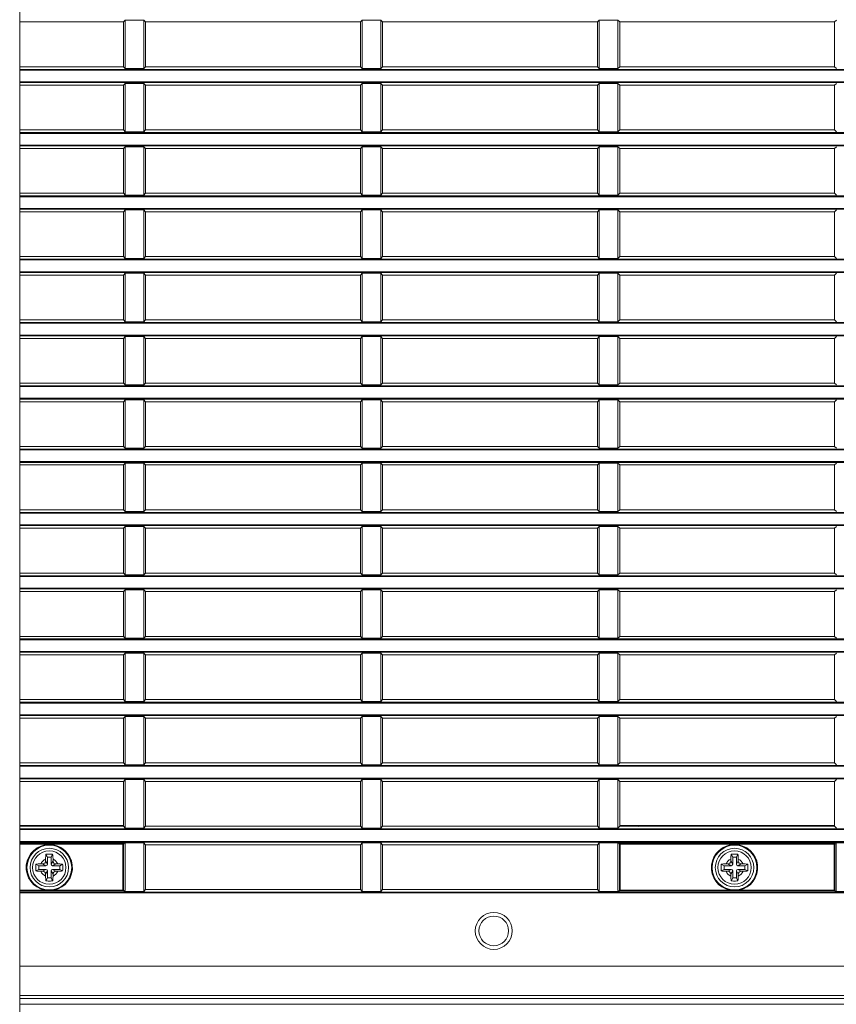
# Model space of a CAD drawing. Header units: millimetres. Extents: x 3925 to 5043, y -86 to 778.
# Tile 110 of 157: x 4656 to 4683, y 265 to 298. Entities that reach past the tile are written whole.
import ezdxf

# ---------------------------------------------------------------- set-up
doc = ezdxf.new("R2010")
doc.units = ezdxf.units.MM
doc.header["$LTSCALE"] = 46.255
doc.header["$PDMODE"] = 3
doc.header["$PDSIZE"] = 1
doc.layers.get('Defpoints').update_dxf_attribs({"linetype": 'CONTINUOUS'})
for name, color, linetype in [('140-154101-01_RIGGDXF_DIMENSION', 7, 'CONTINUOUS'), ('140-154101-0DXF_CONTINUOUS_LINE', 7, 'CONTINUOUS'), ('85-1A626G050DXF_CONTINUOUS_LINE', 7, 'CONTINUOUS'), ('H30-BOTTOM-CDXF_CONTINUOUS_LINE', 7, 'CONTINUOUS'), ('H30-LEFT-COVDXF_CONTINUOUS_LINE', 7, 'CONTINUOUS')]:
    doc.layers.add(name, color=color, linetype=linetype)
doc.styles.add('SLDTEXTSTYLE0', font='arialbd.ttf', dxfattribs={"height": 5.5})
doc.dimstyles.new('SLDDIMSTYLE2', dxfattribs={"dimtxt": 5.650301, "dimasz": 4.572, "dimexe": 0, "dimexo": 0.0625, "dimgap": 1.412575, "dimtad": 0, "dimtih": 1, "dimtoh": 1, "dimlfac": 3.5, "dimrnd": 1e-09, "dimzin": 4, "dimdsep": 46, "dimtxsty": 'SLDTEXTSTYLE0', "dimsah": 1, "dimcen": 0.09, "dimadec": 0, "dimazin": 1, "dimtol": 1, "dimtp": 0.5, "dimtm": 0.5, "dimtfac": 1, "dimtdec": 1, "dimtofl": 0, "dimtmove": 0, "dimatfit": 3, "dimfxl": 1, "dimfrac": 2, "dimtolj": 1, "dimarcsym": 0})

# ---------------------------------------------------------------- blocks, each defined once
blk = doc.blocks.new('*D69')
at = {"layer": '140-154101-01_RIGGDXF_DIMENSION', "color": 0, "linetype": 'Continuous', "lineweight": -2}
for p, q in [((4758.217, 271.493), (4758.217, 194.516)), ((4718.217, 266.215), (4718.217, 194.516)), ((4718.217, 194.516), (4666.841, 194.516)), ((4754.217, 194.516), (4722.217, 194.516))]:
    blk.add_line(p, q, dxfattribs=at)
at = {"layer": '140-154101-01_RIGGDXF_DIMENSION', "color": 0, "linetype": 'Continuous'}
for points in [[(4722.217, 195.182), (4722.217, 193.849), (4718.217, 194.516)], [(4754.217, 195.182), (4754.217, 193.849), (4758.217, 194.516)]]:
    blk.add_solid(points, dxfattribs=at)
at = {"layer": 'Defpoints', "color": 0, "linetype": 'Continuous'}
for p in [(4758.217, 271.556), (4718.217, 266.277), (4758.217, 194.516)]:
    blk.add_point(p, dxfattribs=at)
at = {"layer": '140-154101-01_RIGGDXF_DIMENSION', "color": 0, "linetype": 'Continuous', "insert": (4690.529, 199.464), "char_height": 5.5, "attachment_point": 5, "style": 'SLDTEXTSTYLE0'}
blk.add_mtext('\\A1;160.00 [6.30]', dxfattribs=at)

msp = doc.modelspace()

# ---------------------------------------------------------------- linework, layer by layer
at = {"layer": '140-154101-0DXF_CONTINUOUS_LINE', "color": 7, "linetype": 'Continuous', "lineweight": 0}
msp.add_line((4655.7174, 242.6807), (4655.7174, 300.4307), dxfattribs=at)
at = {"layer": '85-1A626G050DXF_CONTINUOUS_LINE', "color": 7, "linetype": 'Continuous', "lineweight": 0}
for p, q in [((4656.6549, 269.9482), (4656.6051, 270.0478)), ((4656.7799, 269.9482), (4656.8298, 270.0478)), ((4679.7799, 269.9482), (4679.7301, 270.0478)), ((4679.9049, 269.9482), (4679.9548, 270.0478)), ((4656.3674, 269.6607), (4656.2678, 269.7105)), ((4656.431, 269.7232), (4656.4924, 269.7232)), ((4656.6049, 269.6607), (4656.4924, 269.7232)), ((4656.5924, 269.8846), (4656.5924, 269.8232)), ((4656.6549, 269.7107), (4656.5924, 269.8232)), ((4656.7799, 269.9482), (4656.6549, 269.9482)), ((4656.6549, 269.9482), (4656.6549, 269.7107)), ((4656.7799, 269.7107), (4656.7799, 269.9482)), ((4656.7799, 269.7107), (4656.8424, 269.8232)), ((4656.8299, 269.6607), (4656.9424, 269.7232)), ((4656.8424, 269.8846), (4656.8424, 269.8232)), ((4657.0038, 269.7232), (4656.9424, 269.7232)), ((4657.0674, 269.6607), (4657.1671, 269.7105)), ((4679.4924, 269.6607), (4679.3928, 269.7105)), ((4679.556, 269.7232), (4679.6174, 269.7232)), ((4679.7299, 269.6607), (4679.6174, 269.7232)), ((4679.7174, 269.8846), (4679.7174, 269.8232)), ((4679.7799, 269.7107), (4679.7174, 269.8232)), ((4679.9049, 269.9482), (4679.7799, 269.9482)), ((4679.7799, 269.9482), (4679.7799, 269.7107)), ((4679.9049, 269.7107), (4679.9049, 269.9482)), ((4679.9049, 269.7107), (4679.9674, 269.8232)), ((4679.9549, 269.6607), (4680.0674, 269.7232)), ((4679.9674, 269.8846), (4679.9674, 269.8232)), ((4680.1288, 269.7232), (4680.0674, 269.7232)), ((4680.1924, 269.6607), (4680.2921, 269.7105)), ((4656.3674, 269.5357), (4656.2678, 269.4858)), ((4656.6049, 269.6607), (4656.3674, 269.6607)), ((4656.3674, 269.6607), (4656.3674, 269.5357)), ((4656.3674, 269.5357), (4656.6049, 269.5357)), ((4656.431, 269.4732), (4656.4924, 269.4732)), ((4656.6049, 269.5357), (4656.4924, 269.4732)), ((4656.6549, 269.4857), (4656.5924, 269.3732)), ((4656.5924, 269.3117), (4656.5924, 269.3732)), ((4656.6549, 269.4857), (4656.6549, 269.2482)), ((4656.7799, 269.4857), (4656.8424, 269.3732)), ((4656.7799, 269.2482), (4656.7799, 269.4857)), ((4657.0674, 269.6607), (4656.8299, 269.6607)), ((4656.8299, 269.5357), (4657.0674, 269.5357)), ((4656.8299, 269.5357), (4656.9424, 269.4732)), ((4656.8424, 269.3117), (4656.8424, 269.3732)), ((4657.0038, 269.4732), (4656.9424, 269.4732)), ((4657.0674, 269.5357), (4657.0674, 269.6607)), ((4657.0674, 269.5357), (4657.1671, 269.4858)), ((4679.4924, 269.5357), (4679.3928, 269.4858)), ((4679.7299, 269.6607), (4679.4924, 269.6607)), ((4679.4924, 269.6607), (4679.4924, 269.5357)), ((4679.4924, 269.5357), (4679.7299, 269.5357)), ((4679.556, 269.4732), (4679.6174, 269.4732)), ((4679.7299, 269.5357), (4679.6174, 269.4732)), ((4679.7799, 269.4857), (4679.7174, 269.3732)), ((4679.7174, 269.3117), (4679.7174, 269.3732)), ((4679.7799, 269.4857), (4679.7799, 269.2482)), ((4679.9049, 269.4857), (4679.9674, 269.3732)), ((4679.9049, 269.2482), (4679.9049, 269.4857)), ((4680.1924, 269.6607), (4679.9549, 269.6607)), ((4679.9549, 269.5357), (4680.1924, 269.5357)), ((4679.9549, 269.5357), (4680.0674, 269.4732)), ((4679.9674, 269.3117), (4679.9674, 269.3732)), ((4680.1288, 269.4732), (4680.0674, 269.4732)), ((4680.1924, 269.5357), (4680.1924, 269.6607)), ((4680.1924, 269.5357), (4680.2921, 269.4858)), ((4656.6549, 269.2482), (4656.6051, 269.1485)), ((4656.6549, 269.2482), (4656.7799, 269.2482)), ((4656.7799, 269.2482), (4656.8298, 269.1485)), ((4679.7799, 269.2482), (4679.7301, 269.1485)), ((4679.7799, 269.2482), (4679.9049, 269.2482)), ((4679.9049, 269.2482), (4679.9548, 269.1485))]:
    msp.add_line(p, q, dxfattribs=at)
for points in [[(4656.5924, 269.8846), (4656.5928, 269.9147), (4656.5938, 269.9406), (4656.5951, 269.963), (4656.5967, 269.9826), (4656.5984, 270.0003), (4656.6004, 270.0167), (4656.6026, 270.0325), (4656.6051, 270.0478)], [(4656.6051, 270.0478), (4656.6422, 270.0498), (4656.6797, 270.051), (4656.7174, 270.0514)], [(4656.7174, 270.0514), (4656.7552, 270.051), (4656.7927, 270.0498), (4656.8298, 270.0478)], [(4656.8298, 270.0478), (4656.8323, 270.0324), (4656.8345, 270.0164), (4656.8365, 269.9998), (4656.8382, 269.9821), (4656.8398, 269.9624), (4656.8411, 269.9402), (4656.8421, 269.9144), (4656.8424, 269.8846)], [(4679.7174, 269.8846), (4679.7178, 269.9147), (4679.7188, 269.9406), (4679.7201, 269.963), (4679.7217, 269.9826), (4679.7234, 270.0003), (4679.7254, 270.0167), (4679.7276, 270.0325), (4679.7301, 270.0478)], [(4679.7301, 270.0478), (4679.7672, 270.0498), (4679.8047, 270.051), (4679.8424, 270.0514)], [(4679.8424, 270.0514), (4679.8802, 270.051), (4679.9177, 270.0498), (4679.9548, 270.0478)], [(4679.9548, 270.0478), (4679.9573, 270.0324), (4679.9595, 270.0164), (4679.9615, 269.9998), (4679.9632, 269.9821), (4679.9648, 269.9624), (4679.9661, 269.9402), (4679.9671, 269.9144), (4679.9674, 269.8846)], [(4656.2678, 269.4858), (4656.266, 269.5178), (4656.2648, 269.5499), (4656.2642, 269.5821), (4656.2642, 269.6143), (4656.2648, 269.6464), (4656.266, 269.6785), (4656.2678, 269.7105)], [(4656.2678, 269.7105), (4656.3043, 269.7159), (4656.3441, 269.7199), (4656.3867, 269.7223), (4656.431, 269.7232)], [(4657.0038, 269.7232), (4657.0394, 269.7226), (4657.074, 269.721), (4657.1071, 269.7184), (4657.1382, 269.7149), (4657.1671, 269.7105)], [(4657.1671, 269.7105), (4657.1689, 269.6785), (4657.1701, 269.6464), (4657.1707, 269.6143), (4657.1707, 269.582), (4657.1701, 269.5499), (4657.1689, 269.5178), (4657.1671, 269.4858)], [(4679.3928, 269.4858), (4679.391, 269.5178), (4679.3898, 269.5499), (4679.3892, 269.5821), (4679.3892, 269.6143), (4679.3898, 269.6464), (4679.391, 269.6785), (4679.3928, 269.7105)], [(4679.3928, 269.7105), (4679.4293, 269.7159), (4679.4691, 269.7199), (4679.5117, 269.7223), (4679.556, 269.7232)], [(4680.1288, 269.7232), (4680.1644, 269.7226), (4680.199, 269.721), (4680.2321, 269.7184), (4680.2632, 269.7149), (4680.2921, 269.7105)], [(4680.2921, 269.7105), (4680.2939, 269.6785), (4680.2951, 269.6464), (4680.2957, 269.6143), (4680.2957, 269.582), (4680.2951, 269.5499), (4680.2939, 269.5178), (4680.2921, 269.4858)], [(4656.431, 269.4732), (4656.3955, 269.4737), (4656.3609, 269.4753), (4656.3278, 269.4779), (4656.2967, 269.4814), (4656.2678, 269.4858)], [(4657.1671, 269.4858), (4657.1306, 269.4804), (4657.0908, 269.4765), (4657.0482, 269.474), (4657.0038, 269.4732)], [(4679.556, 269.4732), (4679.5205, 269.4737), (4679.4859, 269.4753), (4679.4528, 269.4779), (4679.4217, 269.4814), (4679.3928, 269.4858)], [(4680.2921, 269.4858), (4680.2556, 269.4804), (4680.2158, 269.4765), (4680.1732, 269.474), (4680.1288, 269.4732)], [(4656.6051, 269.1485), (4656.6026, 269.1639), (4656.6004, 269.1799), (4656.5984, 269.1965), (4656.5966, 269.2142), (4656.5951, 269.2339), (4656.5938, 269.2561), (4656.5928, 269.2819), (4656.5924, 269.3117)], [(4656.7174, 269.1449), (4656.6797, 269.1453), (4656.6422, 269.1465), (4656.6051, 269.1485)], [(4656.8298, 269.1485), (4656.7927, 269.1465), (4656.7552, 269.1453), (4656.7174, 269.1449)], [(4656.8424, 269.3117), (4656.8421, 269.2816), (4656.8411, 269.2557), (4656.8398, 269.2333), (4656.8382, 269.2137), (4656.8364, 269.196), (4656.8345, 269.1796), (4656.8322, 269.1638), (4656.8298, 269.1485)], [(4679.7301, 269.1485), (4679.7276, 269.1639), (4679.7254, 269.1799), (4679.7234, 269.1965), (4679.7216, 269.2142), (4679.7201, 269.2339), (4679.7188, 269.2561), (4679.7178, 269.2819), (4679.7174, 269.3117)], [(4679.8424, 269.1449), (4679.8047, 269.1453), (4679.7672, 269.1465), (4679.7301, 269.1485)], [(4679.9548, 269.1485), (4679.9177, 269.1465), (4679.8802, 269.1453), (4679.8424, 269.1449)], [(4679.9674, 269.3117), (4679.9671, 269.2816), (4679.9661, 269.2557), (4679.9648, 269.2333), (4679.9632, 269.2137), (4679.9614, 269.196), (4679.9595, 269.1796), (4679.9572, 269.1638), (4679.9548, 269.1485)]]:
    msp.add_lwpolyline(points, dxfattribs=at)
for centre in [(4656.7174, 269.5982), (4679.8424, 269.5982)]:
    msp.add_circle(centre, 0.5625, dxfattribs=at)
for centre, radius, start, end in [((4656.7174, 269.5982), 0.3125, 113.57818, 156.42182), ((4656.4924, 269.8232), 0.1, 270, 0), ((4656.6049, 269.7107), 0.05, 270, 0), ((4656.8299, 269.7107), 0.05, 180, 270), ((4656.7174, 269.5982), 0.3125, 23.57818, 66.42182), ((4656.9424, 269.8232), 0.1, 180, 270), ((4679.8424, 269.5982), 0.3125, 113.57818, 156.42182), ((4679.6174, 269.8232), 0.1, 270, 0), ((4679.7299, 269.7107), 0.05, 270, 0), ((4679.9549, 269.7107), 0.05, 180, 270), ((4679.8424, 269.5982), 0.3125, 23.57818, 66.42182), ((4680.0674, 269.8232), 0.1, 180, 270), ((4656.7174, 269.5982), 0.3125, 203.57818, 246.42182), ((4656.4924, 269.3732), 0.1, 0, 90), ((4656.6049, 269.4857), 0.05, 0, 90), ((4656.8299, 269.4857), 0.05, 90, 180), ((4656.7174, 269.5982), 0.3125, 293.57818, 336.42182), ((4656.9424, 269.3732), 0.1, 90, 180), ((4679.8424, 269.5982), 0.3125, 203.57818, 246.42182), ((4679.6174, 269.3732), 0.1, 0, 90), ((4679.7299, 269.4857), 0.05, 0, 90), ((4679.9549, 269.4857), 0.05, 90, 180), ((4679.8424, 269.5982), 0.3125, 293.57818, 336.42182), ((4680.0674, 269.3732), 0.1, 90, 180)]:
    msp.add_arc(centre, radius, start, end, dxfattribs=at)
at = {"layer": 'H30-BOTTOM-CDXF_CONTINUOUS_LINE', "color": 7, "linetype": 'Continuous', "lineweight": 0}
for p, q in [((4656.8367, 270.9932), (4656.8352, 271.0232)), ((4705.7174, 264.9875), (4655.7174, 264.9875))]:
    msp.add_line(p, q, dxfattribs=at)
msp.add_arc((4683.0924, 277.9307), 9.5, 226.73732, 227.00105, dxfattribs=at)
at = {"layer": 'H30-LEFT-COVDXF_CONTINUOUS_LINE', "color": 7, "linetype": 'Continuous', "lineweight": 0}
for p, q in [((4659.2174, 298.1232), (4655.7174, 298.1232)), ((4659.2788, 298.1845), (4659.2174, 298.1232)), ((4659.2174, 298.1232), (4659.2174, 296.6132)), ((4659.2788, 296.5518), (4659.2788, 298.1845)), ((4659.2788, 298.1845), (4659.906, 298.1845)), ((4659.906, 298.1845), (4659.906, 296.5518)), ((4659.9674, 298.1232), (4659.906, 298.1845)), ((4659.9674, 296.6132), (4659.9674, 298.1232)), ((4667.2174, 298.1232), (4659.9674, 298.1232)), ((4667.2788, 298.1845), (4667.2174, 298.1232)), ((4667.2174, 298.1232), (4667.2174, 296.6132)), ((4667.2788, 296.5518), (4667.2788, 298.1845)), ((4667.2788, 298.1845), (4667.906, 298.1845)), ((4667.906, 298.1845), (4667.906, 296.5518)), ((4667.9674, 298.1232), (4667.906, 298.1845)), ((4667.9674, 296.6132), (4667.9674, 298.1232)), ((4675.2174, 298.1232), (4667.9674, 298.1232)), ((4675.2788, 298.1845), (4675.2174, 298.1232)), ((4675.2174, 298.1232), (4675.2174, 296.6132)), ((4675.2788, 298.1845), (4675.906, 298.1845)), ((4675.2788, 296.5518), (4675.2788, 298.1845)), ((4675.906, 298.1845), (4675.906, 296.5518)), ((4675.9674, 298.1232), (4675.906, 298.1845)), ((4683.2174, 298.1232), (4675.9674, 298.1232)), ((4675.9674, 296.6132), (4675.9674, 298.1232)), ((4683.2788, 298.1845), (4683.2174, 298.1232)), ((4683.2174, 298.1232), (4683.2174, 296.6132)), ((4655.7174, 296.6132), (4659.2174, 296.6132)), ((4659.2174, 296.6132), (4659.2788, 296.5518)), ((4659.906, 296.5518), (4659.9674, 296.6132)), ((4659.9674, 296.6132), (4667.2174, 296.6132)), ((4667.2174, 296.6132), (4667.2788, 296.5518)), ((4667.906, 296.5518), (4667.9674, 296.6132)), ((4667.9674, 296.6132), (4675.2174, 296.6132)), ((4675.2174, 296.6132), (4675.2788, 296.5518)), ((4675.906, 296.5518), (4675.9674, 296.6132)), ((4675.9674, 296.6132), (4683.2174, 296.6132)), ((4683.2174, 296.6132), (4683.2788, 296.5518)), ((4705.7174, 296.5238), (4655.7174, 296.5238)), ((4705.7174, 296.4989), (4655.7174, 296.4989)), ((4659.906, 296.5518), (4659.2788, 296.5518)), ((4667.906, 296.5518), (4667.2788, 296.5518)), ((4675.906, 296.5518), (4675.2788, 296.5518)), ((4655.7174, 296.1024), (4705.7174, 296.1024)), ((4655.7174, 296.0775), (4705.7174, 296.0775)), ((4659.2174, 295.9882), (4655.7174, 295.9882)), ((4659.2788, 296.0495), (4659.2174, 295.9882)), ((4659.2174, 295.9882), (4659.2174, 294.4782)), ((4659.2788, 294.4168), (4659.2788, 296.0495)), ((4659.2788, 296.0495), (4659.906, 296.0495)), ((4659.906, 296.0495), (4659.906, 294.4168)), ((4659.9674, 295.9882), (4659.906, 296.0495)), ((4659.9674, 294.4782), (4659.9674, 295.9882)), ((4667.2174, 295.9882), (4659.9674, 295.9882)), ((4667.2788, 296.0495), (4667.2174, 295.9882)), ((4667.2174, 295.9882), (4667.2174, 294.4782)), ((4667.2788, 294.4168), (4667.2788, 296.0495)), ((4667.2788, 296.0495), (4667.906, 296.0495)), ((4667.906, 296.0495), (4667.906, 294.4168)), ((4667.9674, 295.9882), (4667.906, 296.0495)), ((4667.9674, 294.4782), (4667.9674, 295.9882)), ((4675.2174, 295.9882), (4667.9674, 295.9882)), ((4675.2788, 296.0495), (4675.2174, 295.9882)), ((4675.2174, 295.9882), (4675.2174, 294.4782)), ((4675.2788, 296.0495), (4675.906, 296.0495)), ((4675.2788, 294.4168), (4675.2788, 296.0495)), ((4675.906, 296.0495), (4675.906, 294.4168)), ((4675.9674, 295.9882), (4675.906, 296.0495)), ((4683.2174, 295.9882), (4675.9674, 295.9882)), ((4675.9674, 294.4782), (4675.9674, 295.9882)), ((4683.2788, 296.0495), (4683.2174, 295.9882)), ((4683.2174, 295.9882), (4683.2174, 294.4782)), ((4655.7174, 294.4782), (4659.2174, 294.4782)), ((4705.7174, 294.3888), (4655.7174, 294.3888)), ((4705.7174, 294.3639), (4655.7174, 294.3639)), ((4659.2174, 294.4782), (4659.2788, 294.4168)), ((4659.906, 294.4168), (4659.2788, 294.4168)), ((4659.906, 294.4168), (4659.9674, 294.4782)), ((4659.9674, 294.4782), (4667.2174, 294.4782)), ((4667.2174, 294.4782), (4667.2788, 294.4168)), ((4667.906, 294.4168), (4667.2788, 294.4168)), ((4667.906, 294.4168), (4667.9674, 294.4782)), ((4667.9674, 294.4782), (4675.2174, 294.4782)), ((4675.2174, 294.4782), (4675.2788, 294.4168)), ((4675.906, 294.4168), (4675.2788, 294.4168)), ((4675.906, 294.4168), (4675.9674, 294.4782)), ((4675.9674, 294.4782), (4683.2174, 294.4782)), ((4683.2174, 294.4782), (4683.2788, 294.4168)), ((4655.7174, 293.9674), (4705.7174, 293.9674)), ((4655.7174, 293.9425), (4705.7174, 293.9425)), ((4659.2174, 293.8532), (4655.7174, 293.8532)), ((4659.2788, 293.9145), (4659.2174, 293.8532)), ((4659.2174, 293.8532), (4659.2174, 292.3432)), ((4659.2788, 292.2818), (4659.2788, 293.9145)), ((4659.2788, 293.9145), (4659.906, 293.9145)), ((4659.906, 293.9145), (4659.906, 292.2818)), ((4659.9674, 293.8532), (4659.906, 293.9145)), ((4659.9674, 292.3432), (4659.9674, 293.8532)), ((4667.2174, 293.8532), (4659.9674, 293.8532)), ((4667.2788, 293.9145), (4667.2174, 293.8532)), ((4667.2174, 293.8532), (4667.2174, 292.3432)), ((4667.2788, 292.2818), (4667.2788, 293.9145)), ((4667.2788, 293.9145), (4667.906, 293.9145)), ((4667.906, 293.9145), (4667.906, 292.2818)), ((4667.9674, 293.8532), (4667.906, 293.9145)), ((4667.9674, 292.3432), (4667.9674, 293.8532)), ((4675.2174, 293.8532), (4667.9674, 293.8532)), ((4675.2788, 293.9145), (4675.2174, 293.8532)), ((4675.2174, 293.8532), (4675.2174, 292.3432)), ((4675.2788, 293.9145), (4675.906, 293.9145)), ((4675.2788, 292.2818), (4675.2788, 293.9145)), ((4675.906, 293.9145), (4675.906, 292.2818)), ((4675.9674, 293.8532), (4675.906, 293.9145)), ((4683.2174, 293.8532), (4675.9674, 293.8532)), ((4675.9674, 292.3432), (4675.9674, 293.8532)), ((4683.2788, 293.9145), (4683.2174, 293.8532)), ((4683.2174, 293.8532), (4683.2174, 292.3432)), ((4655.7174, 292.3432), (4659.2174, 292.3432)), ((4659.2174, 292.3432), (4659.2788, 292.2818)), ((4659.906, 292.2818), (4659.2788, 292.2818)), ((4659.906, 292.2818), (4659.9674, 292.3432)), ((4659.9674, 292.3432), (4667.2174, 292.3432)), ((4667.2174, 292.3432), (4667.2788, 292.2818)), ((4667.906, 292.2818), (4667.2788, 292.2818)), ((4667.906, 292.2818), (4667.9674, 292.3432)), ((4667.9674, 292.3432), (4675.2174, 292.3432)), ((4675.2174, 292.3432), (4675.2788, 292.2818)), ((4675.906, 292.2818), (4675.2788, 292.2818)), ((4675.906, 292.2818), (4675.9674, 292.3432)), ((4675.9674, 292.3432), (4683.2174, 292.3432)), ((4683.2174, 292.3432), (4683.2788, 292.2818)), ((4705.7174, 292.2538), (4655.7174, 292.2538)), ((4705.7174, 292.2289), (4655.7174, 292.2289)), ((4655.7174, 291.8324), (4705.7174, 291.8324)), ((4655.7174, 291.8075), (4705.7174, 291.8075)), ((4659.2174, 291.7182), (4655.7174, 291.7182)), ((4659.2788, 291.7795), (4659.2174, 291.7182)), ((4659.2174, 291.7182), (4659.2174, 290.2082)), ((4659.2788, 291.7795), (4659.906, 291.7795)), ((4659.2788, 290.1468), (4659.2788, 291.7795)), ((4659.9674, 291.7182), (4659.906, 291.7795)), ((4659.906, 291.7795), (4659.906, 290.1468)), ((4667.2174, 291.7182), (4659.9674, 291.7182)), ((4659.9674, 290.2082), (4659.9674, 291.7182)), ((4667.2788, 291.7795), (4667.2174, 291.7182)), ((4667.2174, 291.7182), (4667.2174, 290.2082)), ((4667.2788, 291.7795), (4667.906, 291.7795)), ((4667.2788, 290.1468), (4667.2788, 291.7795)), ((4667.906, 291.7795), (4667.906, 290.1468)), ((4667.9674, 291.7182), (4667.906, 291.7795)), ((4675.2174, 291.7182), (4667.9674, 291.7182)), ((4667.9674, 290.2082), (4667.9674, 291.7182)), ((4675.2788, 291.7795), (4675.2174, 291.7182)), ((4675.2174, 291.7182), (4675.2174, 290.2082)), ((4675.2788, 291.7795), (4675.906, 291.7795)), ((4675.2788, 290.1468), (4675.2788, 291.7795)), ((4675.906, 291.7795), (4675.906, 290.1468)), ((4675.9674, 291.7182), (4675.906, 291.7795)), ((4683.2174, 291.7182), (4675.9674, 291.7182)), ((4675.9674, 290.2082), (4675.9674, 291.7182)), ((4683.2788, 291.7795), (4683.2174, 291.7182)), ((4683.2174, 291.7182), (4683.2174, 290.2082)), ((4655.7174, 290.2082), (4659.2174, 290.2082)), ((4705.7174, 290.1188), (4655.7174, 290.1188)), ((4705.7174, 290.0939), (4655.7174, 290.0939)), ((4659.2174, 290.2082), (4659.2788, 290.1468)), ((4659.906, 290.1468), (4659.2788, 290.1468)), ((4659.906, 290.1468), (4659.9674, 290.2082)), ((4659.9674, 290.2082), (4667.2174, 290.2082)), ((4667.2174, 290.2082), (4667.2788, 290.1468)), ((4667.906, 290.1468), (4667.2788, 290.1468)), ((4667.906, 290.1468), (4667.9674, 290.2082)), ((4667.9674, 290.2082), (4675.2174, 290.2082)), ((4675.2174, 290.2082), (4675.2788, 290.1468)), ((4675.906, 290.1468), (4675.2788, 290.1468)), ((4675.906, 290.1468), (4675.9674, 290.2082)), ((4675.9674, 290.2082), (4683.2174, 290.2082)), ((4683.2174, 290.2082), (4683.2788, 290.1468)), ((4655.7174, 289.6974), (4705.7174, 289.6974)), ((4655.7174, 289.6725), (4705.7174, 289.6725)), ((4659.2788, 289.6445), (4659.2174, 289.5832)), ((4659.2788, 289.6445), (4659.906, 289.6445)), ((4659.2788, 288.0118), (4659.2788, 289.6445)), ((4659.9674, 289.5832), (4659.906, 289.6445)), ((4659.906, 289.6445), (4659.906, 288.0118)), ((4667.2788, 289.6445), (4667.2174, 289.5832)), ((4667.2788, 289.6445), (4667.906, 289.6445)), ((4667.2788, 288.0118), (4667.2788, 289.6445)), ((4667.906, 289.6445), (4667.906, 288.0118)), ((4667.9674, 289.5832), (4667.906, 289.6445)), ((4675.2788, 289.6445), (4675.2174, 289.5832)), ((4675.2788, 289.6445), (4675.906, 289.6445)), ((4675.2788, 288.0118), (4675.2788, 289.6445)), ((4675.9674, 289.5832), (4675.906, 289.6445)), ((4675.906, 289.6445), (4675.906, 288.0118)), ((4683.2788, 289.6445), (4683.2174, 289.5832)), ((4659.2174, 289.5832), (4655.7174, 289.5832)), ((4659.2174, 289.5832), (4659.2174, 288.0732)), ((4667.2174, 289.5832), (4659.9674, 289.5832)), ((4659.9674, 288.0732), (4659.9674, 289.5832)), ((4667.2174, 289.5832), (4667.2174, 288.0732)), ((4675.2174, 289.5832), (4667.9674, 289.5832)), ((4667.9674, 288.0732), (4667.9674, 289.5832)), ((4675.2174, 289.5832), (4675.2174, 288.0732)), ((4683.2174, 289.5832), (4675.9674, 289.5832)), ((4675.9674, 288.0732), (4675.9674, 289.5832)), ((4683.2174, 289.5832), (4683.2174, 288.0732)), ((4655.7174, 288.0732), (4659.2174, 288.0732)), ((4705.7174, 287.9838), (4655.7174, 287.9838)), ((4705.7174, 287.9589), (4655.7174, 287.9589)), ((4659.2174, 288.0732), (4659.2788, 288.0118)), ((4659.906, 288.0118), (4659.2788, 288.0118)), ((4659.906, 288.0118), (4659.9674, 288.0732)), ((4659.9674, 288.0732), (4667.2174, 288.0732)), ((4667.2174, 288.0732), (4667.2788, 288.0118)), ((4667.906, 288.0118), (4667.2788, 288.0118)), ((4667.906, 288.0118), (4667.9674, 288.0732)), ((4667.9674, 288.0732), (4675.2174, 288.0732)), ((4675.2174, 288.0732), (4675.2788, 288.0118)), ((4675.906, 288.0118), (4675.2788, 288.0118)), ((4675.906, 288.0118), (4675.9674, 288.0732)), ((4675.9674, 288.0732), (4683.2174, 288.0732)), ((4683.2174, 288.0732), (4683.2788, 288.0118)), ((4655.7174, 287.5624), (4705.7174, 287.5624)), ((4655.7174, 287.5375), (4705.7174, 287.5375)), ((4659.2174, 287.4482), (4655.7174, 287.4482)), ((4659.2788, 287.5095), (4659.2174, 287.4482)), ((4659.2174, 287.4482), (4659.2174, 285.9382)), ((4659.2788, 287.5095), (4659.906, 287.5095)), ((4659.2788, 285.8768), (4659.2788, 287.5095)), ((4659.9674, 287.4482), (4659.906, 287.5095)), ((4659.906, 287.5095), (4659.906, 285.8768)), ((4667.2174, 287.4482), (4659.9674, 287.4482)), ((4659.9674, 285.9382), (4659.9674, 287.4482)), ((4667.2788, 287.5095), (4667.2174, 287.4482)), ((4667.2174, 287.4482), (4667.2174, 285.9382)), ((4667.2788, 287.5095), (4667.906, 287.5095)), ((4667.2788, 285.8768), (4667.2788, 287.5095)), ((4667.906, 287.5095), (4667.906, 285.8768)), ((4667.9674, 287.4482), (4667.906, 287.5095)), ((4675.2174, 287.4482), (4667.9674, 287.4482)), ((4667.9674, 285.9382), (4667.9674, 287.4482)), ((4675.2788, 287.5095), (4675.2174, 287.4482)), ((4675.2174, 287.4482), (4675.2174, 285.9382)), ((4675.2788, 287.5095), (4675.906, 287.5095)), ((4675.2788, 285.8768), (4675.2788, 287.5095)), ((4675.9674, 287.4482), (4675.906, 287.5095)), ((4675.906, 287.5095), (4675.906, 285.8768)), ((4683.2174, 287.4482), (4675.9674, 287.4482)), ((4675.9674, 285.9382), (4675.9674, 287.4482)), ((4683.2788, 287.5095), (4683.2174, 287.4482)), ((4683.2174, 287.4482), (4683.2174, 285.9382)), ((4655.7174, 285.9382), (4659.2174, 285.9382)), ((4705.7174, 285.8488), (4655.7174, 285.8488)), ((4705.7174, 285.8239), (4655.7174, 285.8239)), ((4659.2174, 285.9382), (4659.2788, 285.8768)), ((4659.906, 285.8768), (4659.2788, 285.8768)), ((4659.906, 285.8768), (4659.9674, 285.9382)), ((4659.9674, 285.9382), (4667.2174, 285.9382)), ((4667.2174, 285.9382), (4667.2788, 285.8768)), ((4667.906, 285.8768), (4667.2788, 285.8768)), ((4667.906, 285.8768), (4667.9674, 285.9382)), ((4667.9674, 285.9382), (4675.2174, 285.9382)), ((4675.2174, 285.9382), (4675.2788, 285.8768)), ((4675.906, 285.8768), (4675.2788, 285.8768)), ((4675.906, 285.8768), (4675.9674, 285.9382)), ((4675.9674, 285.9382), (4683.2174, 285.9382)), ((4683.2174, 285.9382), (4683.2788, 285.8768)), ((4655.7174, 285.4274), (4705.7174, 285.4274)), ((4655.7174, 285.4025), (4705.7174, 285.4025)), ((4659.2174, 285.3132), (4655.7174, 285.3132)), ((4659.2788, 285.3745), (4659.2174, 285.3132)), ((4659.2174, 285.3132), (4659.2174, 283.8032)), ((4659.2788, 285.3745), (4659.906, 285.3745)), ((4659.2788, 283.7418), (4659.2788, 285.3745)), ((4659.9674, 285.3132), (4659.906, 285.3745)), ((4659.906, 285.3745), (4659.906, 283.7418)), ((4667.2174, 285.3132), (4659.9674, 285.3132)), ((4659.9674, 283.8032), (4659.9674, 285.3132)), ((4667.2788, 285.3745), (4667.2174, 285.3132)), ((4667.2174, 285.3132), (4667.2174, 283.8032)), ((4667.2788, 285.3745), (4667.906, 285.3745)), ((4667.2788, 283.7418), (4667.2788, 285.3745)), ((4667.906, 285.3745), (4667.906, 283.7418)), ((4667.9674, 285.3132), (4667.906, 285.3745)), ((4675.2174, 285.3132), (4667.9674, 285.3132)), ((4667.9674, 283.8032), (4667.9674, 285.3132)), ((4675.2788, 285.3745), (4675.2174, 285.3132)), ((4675.2174, 285.3132), (4675.2174, 283.8032)), ((4675.2788, 285.3745), (4675.906, 285.3745)), ((4675.2788, 283.7418), (4675.2788, 285.3745)), ((4675.9674, 285.3132), (4675.906, 285.3745)), ((4675.906, 285.3745), (4675.906, 283.7418)), ((4683.2174, 285.3132), (4675.9674, 285.3132)), ((4675.9674, 283.8032), (4675.9674, 285.3132)), ((4683.2788, 285.3745), (4683.2174, 285.3132)), ((4683.2174, 285.3132), (4683.2174, 283.8032)), ((4655.7174, 283.8032), (4659.2174, 283.8032)), ((4705.7174, 283.7138), (4655.7174, 283.7138)), ((4705.7174, 283.6889), (4655.7174, 283.6889)), ((4659.2174, 283.8032), (4659.2788, 283.7418)), ((4659.906, 283.7418), (4659.2788, 283.7418)), ((4659.906, 283.7418), (4659.9674, 283.8032)), ((4659.9674, 283.8032), (4667.2174, 283.8032)), ((4667.2174, 283.8032), (4667.2788, 283.7418)), ((4667.906, 283.7418), (4667.2788, 283.7418)), ((4667.906, 283.7418), (4667.9674, 283.8032)), ((4667.9674, 283.8032), (4675.2174, 283.8032)), ((4675.2174, 283.8032), (4675.2788, 283.7418)), ((4675.906, 283.7418), (4675.2788, 283.7418)), ((4675.906, 283.7418), (4675.9674, 283.8032)), ((4675.9674, 283.8032), (4683.2174, 283.8032)), ((4683.2174, 283.8032), (4683.2788, 283.7418)), ((4655.7174, 283.2924), (4705.7174, 283.2924)), ((4655.7174, 283.2675), (4705.7174, 283.2675)), ((4659.2174, 283.1782), (4655.7174, 283.1782)), ((4659.2788, 283.2395), (4659.2174, 283.1782)), ((4659.2174, 283.1782), (4659.2174, 281.6682)), ((4659.2788, 283.2395), (4659.906, 283.2395)), ((4659.2788, 281.6068), (4659.2788, 283.2395)), ((4659.9674, 283.1782), (4659.906, 283.2395)), ((4659.906, 283.2395), (4659.906, 281.6068)), ((4667.2174, 283.1782), (4659.9674, 283.1782)), ((4659.9674, 281.6682), (4659.9674, 283.1782)), ((4667.2788, 283.2395), (4667.2174, 283.1782)), ((4667.2174, 283.1782), (4667.2174, 281.6682)), ((4667.2788, 283.2395), (4667.906, 283.2395)), ((4667.2788, 281.6068), (4667.2788, 283.2395)), ((4667.9674, 283.1782), (4667.906, 283.2395)), ((4667.906, 283.2395), (4667.906, 281.6068)), ((4675.2174, 283.1782), (4667.9674, 283.1782)), ((4667.9674, 281.6682), (4667.9674, 283.1782)), ((4675.2788, 283.2395), (4675.2174, 283.1782)), ((4675.2174, 283.1782), (4675.2174, 281.6682)), ((4675.2788, 283.2395), (4675.906, 283.2395)), ((4675.2788, 281.6068), (4675.2788, 283.2395)), ((4675.9674, 283.1782), (4675.906, 283.2395)), ((4675.906, 283.2395), (4675.906, 281.6068)), ((4683.2174, 283.1782), (4675.9674, 283.1782)), ((4675.9674, 281.6682), (4675.9674, 283.1782)), ((4683.2788, 283.2395), (4683.2174, 283.1782)), ((4683.2174, 283.1782), (4683.2174, 281.6682)), ((4655.7174, 281.6682), (4659.2174, 281.6682)), ((4659.2174, 281.6682), (4659.2788, 281.6068)), ((4659.906, 281.6068), (4659.9674, 281.6682)), ((4659.9674, 281.6682), (4667.2174, 281.6682)), ((4667.2174, 281.6682), (4667.2788, 281.6068)), ((4667.906, 281.6068), (4667.9674, 281.6682)), ((4667.9674, 281.6682), (4675.2174, 281.6682)), ((4675.2174, 281.6682), (4675.2788, 281.6068)), ((4675.906, 281.6068), (4675.9674, 281.6682)), ((4675.9674, 281.6682), (4683.2174, 281.6682)), ((4683.2174, 281.6682), (4683.2788, 281.6068)), ((4705.7174, 281.5788), (4655.7174, 281.5788)), ((4705.7174, 281.5539), (4655.7174, 281.5539)), ((4659.906, 281.6068), (4659.2788, 281.6068)), ((4667.906, 281.6068), (4667.2788, 281.6068)), ((4675.906, 281.6068), (4675.2788, 281.6068)), ((4655.7174, 281.1574), (4705.7174, 281.1574)), ((4655.7174, 281.1325), (4705.7174, 281.1325)), ((4659.2174, 281.0432), (4655.7174, 281.0432)), ((4659.2788, 281.1045), (4659.2174, 281.0432)), ((4659.2174, 281.0432), (4659.2174, 279.5332)), ((4659.2788, 281.1045), (4659.906, 281.1045)), ((4659.2788, 279.4718), (4659.2788, 281.1045)), ((4659.9674, 281.0432), (4659.906, 281.1045)), ((4659.906, 281.1045), (4659.906, 279.4718)), ((4667.2174, 281.0432), (4659.9674, 281.0432)), ((4659.9674, 279.5332), (4659.9674, 281.0432)), ((4667.2788, 281.1045), (4667.2174, 281.0432)), ((4667.2174, 281.0432), (4667.2174, 279.5332)), ((4667.2788, 281.1045), (4667.906, 281.1045)), ((4667.2788, 279.4718), (4667.2788, 281.1045)), ((4667.9674, 281.0432), (4667.906, 281.1045)), ((4667.906, 281.1045), (4667.906, 279.4718)), ((4675.2174, 281.0432), (4667.9674, 281.0432)), ((4667.9674, 279.5332), (4667.9674, 281.0432)), ((4675.2788, 281.1045), (4675.2174, 281.0432)), ((4675.2174, 281.0432), (4675.2174, 279.5332)), ((4675.2788, 281.1045), (4675.906, 281.1045)), ((4675.2788, 279.4718), (4675.2788, 281.1045)), ((4675.9674, 281.0432), (4675.906, 281.1045)), ((4675.906, 281.1045), (4675.906, 279.4718)), ((4683.2174, 281.0432), (4675.9674, 281.0432)), ((4675.9674, 279.5332), (4675.9674, 281.0432)), ((4683.2788, 281.1045), (4683.2174, 281.0432)), ((4683.2174, 281.0432), (4683.2174, 279.5332)), ((4655.7174, 279.5332), (4659.2174, 279.5332)), ((4705.7174, 279.4438), (4655.7174, 279.4438)), ((4705.7174, 279.4189), (4655.7174, 279.4189)), ((4659.2174, 279.5332), (4659.2788, 279.4718)), ((4659.906, 279.4718), (4659.2788, 279.4718)), ((4659.906, 279.4718), (4659.9674, 279.5332)), ((4659.9674, 279.5332), (4667.2174, 279.5332)), ((4667.2174, 279.5332), (4667.2788, 279.4718)), ((4667.906, 279.4718), (4667.2788, 279.4718)), ((4667.906, 279.4718), (4667.9674, 279.5332)), ((4667.9674, 279.5332), (4675.2174, 279.5332)), ((4675.2174, 279.5332), (4675.2788, 279.4718)), ((4675.906, 279.4718), (4675.2788, 279.4718)), ((4675.906, 279.4718), (4675.9674, 279.5332)), ((4675.9674, 279.5332), (4683.2174, 279.5332)), ((4683.2174, 279.5332), (4683.2788, 279.4718)), ((4655.7174, 279.0224), (4705.7174, 279.0224)), ((4655.7174, 278.9975), (4705.7174, 278.9975)), ((4659.2174, 278.9082), (4655.7174, 278.9082)), ((4659.2788, 278.9695), (4659.2174, 278.9082)), ((4659.2174, 278.9082), (4659.2174, 277.3982)), ((4659.2788, 278.9695), (4659.906, 278.9695)), ((4659.2788, 277.3368), (4659.2788, 278.9695)), ((4659.9674, 278.9082), (4659.906, 278.9695)), ((4659.906, 278.9695), (4659.906, 277.3368)), ((4667.2174, 278.9082), (4659.9674, 278.9082)), ((4659.9674, 277.3982), (4659.9674, 278.9082)), ((4667.2788, 278.9695), (4667.2174, 278.9082)), ((4667.2174, 278.9082), (4667.2174, 277.3982)), ((4667.2788, 278.9695), (4667.906, 278.9695)), ((4667.2788, 277.3368), (4667.2788, 278.9695)), ((4667.9674, 278.9082), (4667.906, 278.9695)), ((4667.906, 278.9695), (4667.906, 277.3368)), ((4675.2174, 278.9082), (4667.9674, 278.9082)), ((4667.9674, 277.3982), (4667.9674, 278.9082)), ((4675.2788, 278.9695), (4675.2174, 278.9082)), ((4675.2174, 278.9082), (4675.2174, 277.3982)), ((4675.2788, 278.9695), (4675.906, 278.9695)), ((4675.2788, 277.3368), (4675.2788, 278.9695)), ((4675.9674, 278.9082), (4675.906, 278.9695)), ((4675.906, 278.9695), (4675.906, 277.3368)), ((4683.2174, 278.9082), (4675.9674, 278.9082)), ((4675.9674, 277.3982), (4675.9674, 278.9082)), ((4683.2788, 278.9695), (4683.2174, 278.9082)), ((4683.2174, 278.9082), (4683.2174, 277.3982)), ((4655.7174, 277.3982), (4659.2174, 277.3982)), ((4659.2174, 277.3982), (4659.2788, 277.3368)), ((4659.906, 277.3368), (4659.2788, 277.3368)), ((4659.906, 277.3368), (4659.9674, 277.3982)), ((4659.9674, 277.3982), (4667.2174, 277.3982)), ((4667.2174, 277.3982), (4667.2788, 277.3368)), ((4667.906, 277.3368), (4667.2788, 277.3368)), ((4667.906, 277.3368), (4667.9674, 277.3982)), ((4667.9674, 277.3982), (4675.2174, 277.3982)), ((4675.2174, 277.3982), (4675.2788, 277.3368)), ((4675.906, 277.3368), (4675.2788, 277.3368)), ((4675.906, 277.3368), (4675.9674, 277.3982)), ((4675.9674, 277.3982), (4683.2174, 277.3982)), ((4683.2174, 277.3982), (4683.2788, 277.3368)), ((4705.7174, 277.3088), (4655.7174, 277.3088)), ((4705.7174, 277.2839), (4655.7174, 277.2839)), ((4655.7174, 276.8874), (4705.7174, 276.8874)), ((4655.7174, 276.8625), (4705.7174, 276.8625)), ((4659.2174, 276.7732), (4655.7174, 276.7732)), ((4659.2788, 276.8345), (4659.2174, 276.7732)), ((4659.2174, 276.7732), (4659.2174, 275.2632)), ((4659.2788, 276.8345), (4659.906, 276.8345)), ((4659.2788, 275.2018), (4659.2788, 276.8345)), ((4659.9674, 276.7732), (4659.906, 276.8345)), ((4659.906, 276.8345), (4659.906, 275.2018)), ((4667.2174, 276.7732), (4659.9674, 276.7732)), ((4659.9674, 275.2632), (4659.9674, 276.7732)), ((4667.2788, 276.8345), (4667.2174, 276.7732)), ((4667.2174, 276.7732), (4667.2174, 275.2632)), ((4667.2788, 276.8345), (4667.906, 276.8345)), ((4667.2788, 275.2018), (4667.2788, 276.8345)), ((4667.9674, 276.7732), (4667.906, 276.8345)), ((4667.906, 276.8345), (4667.906, 275.2018)), ((4675.2174, 276.7732), (4667.9674, 276.7732)), ((4667.9674, 275.2632), (4667.9674, 276.7732)), ((4675.2788, 276.8345), (4675.2174, 276.7732)), ((4675.2174, 276.7732), (4675.2174, 275.2632)), ((4675.2788, 276.8345), (4675.906, 276.8345)), ((4675.2788, 275.2018), (4675.2788, 276.8345)), ((4675.9674, 276.7732), (4675.906, 276.8345)), ((4675.906, 276.8345), (4675.906, 275.2018)), ((4683.2174, 276.7732), (4675.9674, 276.7732)), ((4675.9674, 275.2632), (4675.9674, 276.7732)), ((4683.2788, 276.8345), (4683.2174, 276.7732)), ((4683.2174, 276.7732), (4683.2174, 275.2632)), ((4655.7174, 275.2632), (4659.2174, 275.2632)), ((4705.7174, 275.1738), (4655.7174, 275.1738)), ((4705.7174, 275.1489), (4655.7174, 275.1489)), ((4659.2174, 275.2632), (4659.2788, 275.2018)), ((4659.906, 275.2018), (4659.2788, 275.2018)), ((4659.906, 275.2018), (4659.9674, 275.2632)), ((4659.9674, 275.2632), (4667.2174, 275.2632)), ((4667.2174, 275.2632), (4667.2788, 275.2018)), ((4667.906, 275.2018), (4667.2788, 275.2018)), ((4667.906, 275.2018), (4667.9674, 275.2632)), ((4667.9674, 275.2632), (4675.2174, 275.2632)), ((4675.2174, 275.2632), (4675.2788, 275.2018)), ((4675.906, 275.2018), (4675.2788, 275.2018)), ((4675.906, 275.2018), (4675.9674, 275.2632)), ((4675.9674, 275.2632), (4683.2174, 275.2632)), ((4683.2174, 275.2632), (4683.2788, 275.2018)), ((4655.7174, 274.7524), (4705.7174, 274.7524)), ((4655.7174, 274.7275), (4705.7174, 274.7275)), ((4659.2788, 274.6995), (4659.2174, 274.6382)), ((4659.2788, 274.6995), (4659.906, 274.6995)), ((4659.2788, 273.0668), (4659.2788, 274.6995)), ((4659.9674, 274.6382), (4659.906, 274.6995)), ((4659.906, 274.6995), (4659.906, 273.0668)), ((4667.2788, 274.6995), (4667.2174, 274.6382)), ((4667.2788, 274.6995), (4667.906, 274.6995)), ((4667.2788, 273.0668), (4667.2788, 274.6995)), ((4667.9674, 274.6382), (4667.906, 274.6995)), ((4667.906, 274.6995), (4667.906, 273.0668)), ((4675.2788, 274.6995), (4675.2174, 274.6382)), ((4675.2788, 274.6995), (4675.906, 274.6995)), ((4675.2788, 273.0668), (4675.2788, 274.6995)), ((4675.9674, 274.6382), (4675.906, 274.6995)), ((4675.906, 274.6995), (4675.906, 273.0668)), ((4683.2788, 274.6995), (4683.2174, 274.6382)), ((4659.2174, 274.6382), (4655.7174, 274.6382)), ((4659.2174, 274.6382), (4659.2174, 273.1282)), ((4667.2174, 274.6382), (4659.9674, 274.6382)), ((4659.9674, 273.1282), (4659.9674, 274.6382)), ((4667.2174, 274.6382), (4667.2174, 273.1282)), ((4675.2174, 274.6382), (4667.9674, 274.6382)), ((4667.9674, 273.1282), (4667.9674, 274.6382)), ((4675.2174, 274.6382), (4675.2174, 273.1282)), ((4683.2174, 274.6382), (4675.9674, 274.6382)), ((4675.9674, 273.1282), (4675.9674, 274.6382)), ((4683.2174, 274.6382), (4683.2174, 273.1282)), ((4655.7174, 273.1282), (4659.2174, 273.1282)), ((4705.7174, 273.0388), (4655.7174, 273.0388)), ((4705.7174, 273.0139), (4655.7174, 273.0139)), ((4659.2174, 273.1282), (4659.2788, 273.0668)), ((4659.906, 273.0668), (4659.2788, 273.0668)), ((4659.906, 273.0668), (4659.9674, 273.1282)), ((4659.9674, 273.1282), (4667.2174, 273.1282)), ((4667.2174, 273.1282), (4667.2788, 273.0668)), ((4667.906, 273.0668), (4667.2788, 273.0668)), ((4667.906, 273.0668), (4667.9674, 273.1282)), ((4667.9674, 273.1282), (4675.2174, 273.1282)), ((4675.2174, 273.1282), (4675.2788, 273.0668)), ((4675.906, 273.0668), (4675.2788, 273.0668)), ((4675.906, 273.0668), (4675.9674, 273.1282)), ((4675.9674, 273.1282), (4683.2174, 273.1282)), ((4683.2174, 273.1282), (4683.2788, 273.0668)), ((4655.7174, 272.6174), (4705.7174, 272.6174)), ((4655.7174, 272.5925), (4705.7174, 272.5925)), ((4659.2174, 272.5032), (4655.7174, 272.5032)), ((4659.2788, 272.5645), (4659.2174, 272.5032)), ((4659.2174, 272.5032), (4659.2174, 270.9932)), ((4659.2788, 272.5645), (4659.906, 272.5645)), ((4659.2788, 270.9318), (4659.2788, 272.5645)), ((4659.9674, 272.5032), (4659.906, 272.5645)), ((4659.906, 272.5645), (4659.906, 270.9318)), ((4667.2174, 272.5032), (4659.9674, 272.5032)), ((4659.9674, 270.9932), (4659.9674, 272.5032)), ((4667.2788, 272.5645), (4667.2174, 272.5032)), ((4667.2174, 272.5032), (4667.2174, 270.9932)), ((4667.2788, 272.5645), (4667.906, 272.5645)), ((4667.2788, 270.9318), (4667.2788, 272.5645)), ((4667.9674, 272.5032), (4667.906, 272.5645)), ((4667.906, 272.5645), (4667.906, 270.9318)), ((4675.2174, 272.5032), (4667.9674, 272.5032)), ((4667.9674, 270.9932), (4667.9674, 272.5032)), ((4675.2788, 272.5645), (4675.2174, 272.5032)), ((4675.2174, 272.5032), (4675.2174, 270.9932)), ((4675.2788, 272.5645), (4675.906, 272.5645)), ((4675.2788, 270.9318), (4675.2788, 272.5645)), ((4675.9674, 272.5032), (4675.906, 272.5645)), ((4675.906, 272.5645), (4675.906, 270.9318)), ((4683.2174, 272.5032), (4675.9674, 272.5032)), ((4675.9674, 270.9932), (4675.9674, 272.5032)), ((4683.2788, 272.5645), (4683.2174, 272.5032)), ((4683.2174, 272.5032), (4683.2174, 270.9932)), ((4659.2174, 271.0232), (4655.7174, 271.0232)), ((4683.2174, 271.0232), (4675.9674, 271.0232)), ((4655.7174, 270.9932), (4659.2174, 270.9932)), ((4705.7174, 270.9038), (4655.7174, 270.9038)), ((4705.7174, 270.8789), (4655.7174, 270.8789)), ((4659.2174, 270.9932), (4659.2788, 270.9318)), ((4659.906, 270.9318), (4659.2788, 270.9318)), ((4659.906, 270.9318), (4659.9674, 270.9932)), ((4659.9674, 270.9932), (4667.2174, 270.9932)), ((4667.2174, 270.9932), (4667.2788, 270.9318)), ((4667.906, 270.9318), (4667.2788, 270.9318)), ((4667.906, 270.9318), (4667.9674, 270.9932)), ((4667.9674, 270.9932), (4675.2174, 270.9932)), ((4675.2174, 270.9932), (4675.2788, 270.9318)), ((4675.906, 270.9318), (4675.2788, 270.9318)), ((4675.9674, 270.9932), (4675.906, 270.9318)), ((4675.9674, 270.9932), (4683.2174, 270.9932)), ((4683.2174, 270.9932), (4683.2788, 270.9318)), ((4655.7174, 270.4824), (4705.7174, 270.4824)), ((4655.7174, 270.4575), (4705.7174, 270.4575)), ((4659.2015, 270.4169), (4655.7174, 270.4169)), ((4655.7174, 270.3921), (4659.2242, 270.3921)), ((4659.2496, 270.4295), (4659.2015, 270.4169)), ((4659.2015, 268.8094), (4659.2015, 270.4169)), ((4659.2757, 270.4057), (4659.2242, 270.3921)), ((4659.2242, 268.8342), (4659.2242, 270.3921)), ((4659.2496, 270.4295), (4659.906, 270.4295)), ((4659.2757, 268.8206), (4659.2757, 270.4057)), ((4659.9674, 270.3682), (4659.906, 270.4295)), ((4659.906, 270.4295), (4659.906, 268.7968)), ((4667.2174, 270.3682), (4659.9674, 270.3682)), ((4659.9674, 268.8582), (4659.9674, 270.3682)), ((4667.2788, 270.4295), (4667.2174, 270.3682)), ((4667.2174, 270.3682), (4667.2174, 268.8582)), ((4667.2788, 270.4295), (4667.906, 270.4295)), ((4667.2788, 268.7968), (4667.2788, 270.4295)), ((4667.9674, 270.3682), (4667.906, 270.4295)), ((4667.906, 270.4295), (4667.906, 268.7968)), ((4675.2174, 270.3682), (4667.9674, 270.3682)), ((4667.9674, 268.8582), (4667.9674, 270.3682)), ((4675.2788, 270.4295), (4675.2174, 270.3682)), ((4675.2174, 270.3682), (4675.2174, 268.8582)), ((4675.2788, 270.4295), (4675.9353, 270.4295)), ((4675.2788, 268.7968), (4675.2788, 270.4295)), ((4675.9091, 270.4057), (4675.9607, 270.3921)), ((4675.9091, 270.4057), (4675.9091, 268.8206)), ((4675.9353, 270.4295), (4675.9834, 270.4169)), ((4675.9607, 270.3921), (4683.2242, 270.3921)), ((4675.9607, 270.3921), (4675.9607, 268.8342)), ((4675.9834, 270.4169), (4675.9806, 270.4165)), ((4683.2015, 270.4169), (4675.9834, 270.4169)), ((4675.9834, 268.8094), (4675.9834, 270.4169)), ((4683.2496, 270.4295), (4683.2015, 270.4169)), ((4683.2015, 268.8094), (4683.2015, 270.4169)), ((4683.2757, 270.4057), (4683.2242, 270.3921)), ((4683.2242, 268.8342), (4683.2242, 270.3921)), ((4683.2496, 270.4295), (4683.906, 270.4295)), ((4683.2757, 268.8206), (4683.2757, 270.4057)), ((4656.5595, 268.8342), (4655.7174, 268.8342)), ((4656.5595, 268.8094), (4655.7174, 268.8094)), ((4705.7174, 268.7688), (4655.7174, 268.7688)), ((4705.7174, 268.7439), (4655.7174, 268.7439)), ((4656.5595, 268.8342), (4656.5595, 268.8094)), ((4656.6902, 268.8097), (4656.5595, 268.8094)), ((4659.2242, 268.8342), (4656.8754, 268.8342)), ((4656.8754, 268.8342), (4656.8754, 268.8094)), ((4659.2015, 268.8094), (4656.8754, 268.8094)), ((4659.2015, 268.8094), (4659.2043, 268.8098)), ((4659.2496, 268.7968), (4659.2015, 268.8094)), ((4659.2757, 268.8206), (4659.2242, 268.8342)), ((4659.906, 268.7968), (4659.2496, 268.7968)), ((4659.906, 268.7968), (4659.9674, 268.8582)), ((4659.9674, 268.8582), (4667.2174, 268.8582)), ((4667.2174, 268.8582), (4667.2788, 268.7968)), ((4667.906, 268.7968), (4667.2788, 268.7968)), ((4667.906, 268.7968), (4667.9674, 268.8582)), ((4667.9674, 268.8582), (4675.2174, 268.8582)), ((4675.2174, 268.8582), (4675.2788, 268.7968)), ((4675.9353, 268.7968), (4675.2788, 268.7968)), ((4675.9091, 268.8206), (4675.9607, 268.8342)), ((4675.9353, 268.7968), (4675.9834, 268.8094)), ((4679.6845, 268.8342), (4675.9607, 268.8342)), ((4679.6845, 268.8094), (4675.9834, 268.8094)), ((4679.6845, 268.8342), (4679.6845, 268.8094)), ((4679.8152, 268.8097), (4679.6845, 268.8094)), ((4683.2242, 268.8342), (4680.0004, 268.8342)), ((4680.0004, 268.8342), (4680.0004, 268.8094)), ((4683.2015, 268.8094), (4680.0004, 268.8094)), ((4683.2015, 268.8094), (4683.2043, 268.8098)), ((4683.2496, 268.7968), (4683.2015, 268.8094)), ((4683.2757, 268.8206), (4683.2242, 268.8342)), ((4683.906, 268.7968), (4683.2496, 268.7968)), ((4705.7174, 266.2772), (4655.7174, 266.2772)), ((4705.7174, 265.2846), (4655.7174, 265.2846)), ((4655.7174, 265.1807), (4712.1291, 265.1807))]:
    msp.add_line(p, q, dxfattribs=at)
for points in [[(4659.2242, 270.3921), (4659.2208, 270.4041), (4659.2125, 270.4132), (4659.2015, 270.4169)], [(4675.9703, 270.4116), (4675.9641, 270.404), (4675.9607, 270.3921)], [(4675.9806, 270.4165), (4675.9723, 270.4131), (4675.9703, 270.4116)], [(4683.2242, 270.3921), (4683.2208, 270.4041), (4683.2125, 270.4132), (4683.2015, 270.4169)], [(4656.8754, 268.8342), (4656.8158, 268.8294), (4656.7628, 268.827), (4656.7164, 268.8263), (4656.6695, 268.827), (4656.6172, 268.8295), (4656.5595, 268.8342)], [(4656.8754, 268.8094), (4656.7526, 268.8097), (4656.6902, 268.8097)], [(4659.2043, 268.8098), (4659.2126, 268.8132), (4659.2146, 268.8147)], [(4659.2146, 268.8147), (4659.2208, 268.8223), (4659.2242, 268.8342)], [(4675.9607, 268.8342), (4675.9641, 268.8222), (4675.9724, 268.8131), (4675.9834, 268.8094)], [(4680.0004, 268.8342), (4679.9408, 268.8294), (4679.8878, 268.827), (4679.8414, 268.8263), (4679.7945, 268.827), (4679.7422, 268.8295), (4679.6845, 268.8342)], [(4680.0004, 268.8094), (4679.8776, 268.8097), (4679.8152, 268.8097)], [(4683.2043, 268.8098), (4683.2126, 268.8132), (4683.2146, 268.8147)], [(4683.2146, 268.8147), (4683.2208, 268.8223), (4683.2242, 268.8342)]]:
    msp.add_lwpolyline(points, dxfattribs=at)
for centre, radius in [((4656.7174, 269.5982), 0.7552), ((4679.8424, 269.5982), 0.7552), ((4656.7174, 269.5982), 0.65), ((4679.8424, 269.5982), 0.65), ((4671.7174, 267.4632), 0.625), ((4671.7174, 267.4632), 0.5)]:
    msp.add_circle(centre, radius, dxfattribs=at)
for centre in [(4656.7174, 269.5982), (4679.8424, 269.5982)]:
    msp.add_arc(centre, 0.7801, 281.68112, 258.31888, dxfattribs=at)
for centre, major_axis, start_param, end_param in [((4659.2481, 270.4044), (0.0268, 0.0071), -0.232875, 1.2863943), ((4675.9367, 270.4044), (0.0268, -0.0071), 1.8551983, 3.3744676), ((4683.2481, 270.4044), (0.0268, 0.0071), -0.232875, 1.2863943), ((4659.2481, 268.8219), (0.0268, -0.0071), -1.2863943, 0.232875), ((4675.9367, 268.8219), (0.0268, 0.0071), 2.9087177, 4.427987), ((4683.2481, 268.8219), (0.0268, -0.0071), -1.2863943, 0.232875)]:
    msp.add_ellipse(centre, major_axis=major_axis, ratio=0.9007478, start_param=start_param, end_param=end_param, dxfattribs=at)

# ---------------------------------------------------------------- dimensions: what is measured, and where the dimension line sits
at = {"layer": '140-154101-01_RIGGDXF_DIMENSION', "color": 2, "linetype": 'Continuous'}
dim = msp.add_linear_dim(base=(4758.2174, 194.5157), p1=(4718.2174, 266.2772), p2=(4758.2174, 271.5557), angle=0, dimstyle='SLDDIMSTYLE2', override={"dimtxt": 5, "dimasz": 4, "dimtad": 1, "dimtih": 0, "dimtoh": 0, "dimlfac": 4, "dimtol": 0, "dimtp": 0.01, "dimtm": 0.01, "dimtdec": 2, "dimtofl": 1, "dimtzin": 0}, dxfattribs=at)
dim.commit()
dim.dimension.update_dxf_attribs({"geometry": '*D69', "text_midpoint": (4690.5291, 194.5157), "dimtype": 160})

doc.saveas('drawing.dxf')
